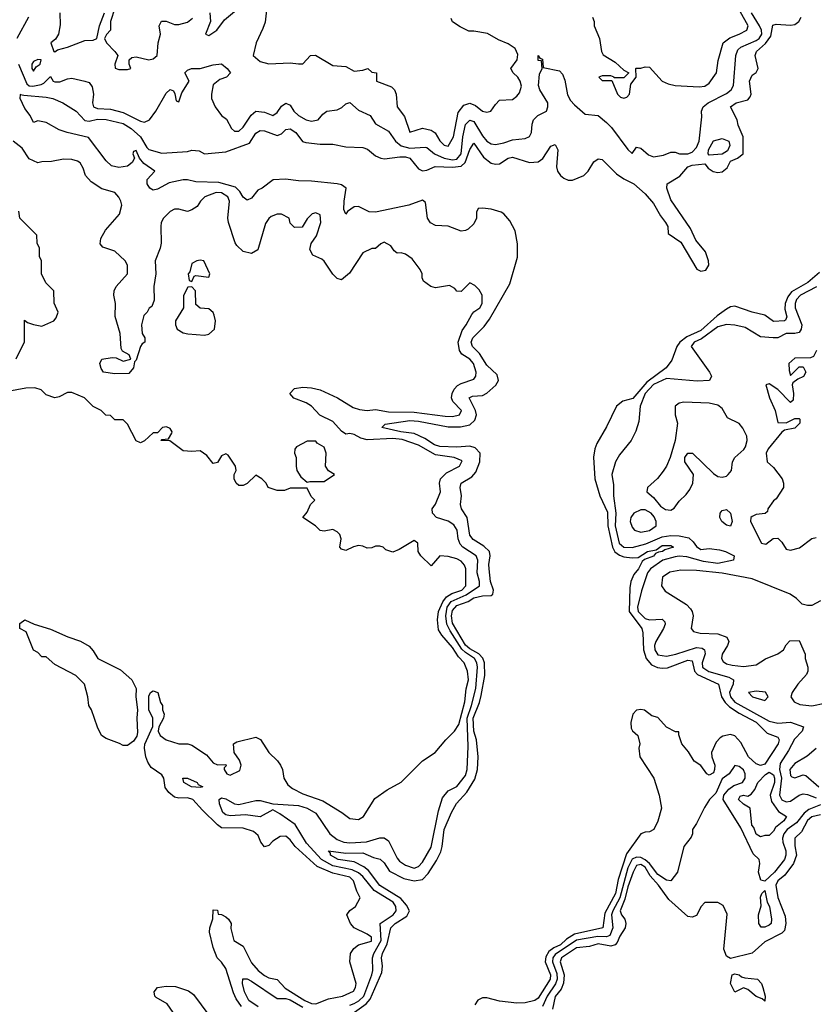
# Model space of a CAD drawing. Header units: inches. Extents: x 2710751 to 2829008, y 857003 to 965602.
# Tile 119 of 256: x 2744506 to 2748221, y 892052 to 896658. Entities that reach past the tile are written whole.
import ezdxf

# ---------------------------------------------------------------- set-up
doc = ezdxf.new("R2010")
doc.units = ezdxf.units.IN
doc.header["$MEASUREMENT"] = 0
doc.layers.add('C7849', color=7, linetype='Continuous')

msp = doc.modelspace()

# ---------------------------------------------------------------- linework, layer by layer
at = {"layer": 'C7849', "color": 2}
for points, elevation in [([(2745667.3, 896772.7), (2745652.8, 896647.2), (2745643.1, 896616.9), (2745611, 896550), (2745598, 896490), (2745630, 896462.8), (2745670, 896451.3), (2745770, 896456), (2745810, 896451), (2745830, 896452), (2745866, 896490), (2745888.4, 896491.6), (2745970, 896444), (2746030, 896438.8), (2746070, 896418), (2746110, 896422), (2746134, 896430), (2746152.7, 896412.7), (2746174, 896410), (2746174, 896370), (2746244.5, 896344.5), (2746258.8, 896330), (2746266.8, 896310), (2746271, 896250), (2746305.4, 896205.4), (2746330, 896132), (2746390, 896150.8), (2746430, 896142), (2746448.5, 896128.5), (2746470, 896091), (2746490, 896070.8), (2746510, 896066.8), (2746533.6, 896110), (2746556.3, 896223.7), (2746582, 896258), (2746610, 896267.3), (2746636.7, 896256.7), (2746670, 896230.8), (2746690, 896226), (2746709.1, 896230.9), (2746730, 896262), (2746750, 896282), (2746810, 896284.7), (2746830, 896301), (2746843.2, 896316.8), (2746852, 896348), (2746846.6, 896370), (2746835.1, 896390), (2746813.2, 896410), (2746802, 896430), (2746831.8, 896470), (2746835.6, 896495.6), (2746823.3, 896523.3), (2746790, 896545.1), (2746744.2, 896564.2), (2746693.8, 896593.8), (2746630, 896605.2), (2746605.2, 896605.2), (2746564.7, 896624.7), (2746530, 896648), (2746524, 896664)], 10), ([(2747184.7, 896670), (2747191.3, 896650), (2747191.3, 896630), (2747217.3, 896570), (2747226, 896510), (2747234.4, 896494.4), (2747290, 896458.8), (2747330, 896422), (2747354, 896410), (2747330, 896386), (2747286, 896386), (2747286, 896390), (2747270, 896395.3), (2747230, 896395.3), (2747214, 896390), (2747230, 896374), (2747274, 896374), (2747301, 896310), (2747315.3, 896295.3), (2747330, 896291), (2747344.7, 896295.3), (2747357.2, 896310), (2747363.1, 896356.9), (2747388, 896390), (2747386, 896430), (2747389.1, 896430.9), (2747410, 896430.8), (2747430, 896437.3), (2747450, 896436), (2747510, 896371.3), (2747538, 896358), (2747570, 896351), (2747683.5, 896343.5), (2747710, 896347.3), (2747730, 896361), (2747764, 896410), (2747772.1, 896467.9), (2747795.1, 896550), (2747826, 896574), (2747870, 896590.4), (2747905.2, 896610), (2747911.5, 896630), (2747845.2, 896750)], 10), ([(2744950, 896712), (2744930.8, 896650), (2744931, 896610), (2744911.1, 896588.9), (2744902, 896570), (2744911.3, 896550), (2744951.3, 896510), (2744964.7, 896490), (2744951.3, 896450), (2744952, 896432), (2744970, 896424.7), (2745010, 896424.7), (2745026, 896430), (2745018, 896450), (2745018, 896470), (2745030, 896482), (2745050, 896484.7), (2745110, 896470.8), (2745130, 896474.8), (2745149, 896490), (2745154, 896550), (2745164, 896590), (2745158, 896630), (2745168.4, 896651.6), (2745190, 896652), (2745230, 896636), (2745250, 896636), (2745290, 896646.8), (2745314, 896666)], 10), ([(2744547, 896670), (2744493.1, 896570)], 6), ([(2744500.7, 896450), (2744538.8, 896358.8), (2744549.4, 896349.4), (2744567.6, 896347.6), (2744605.6, 896354.4), (2744619.2, 896360.8), (2744650, 896392), (2744662, 896370), (2744670, 896367.3), (2744692.9, 896367.1), (2744730, 896382), (2744750, 896384.7), (2744810, 896370.8), (2744830, 896364), (2744844.1, 896344.1), (2744850.4, 896310.4), (2744846, 896270), (2744851, 896250), (2744870, 896243.1), (2744930, 896240.3), (2744990, 896224.2), (2745070, 896183), (2745090, 896179.3), (2745112, 896190), (2745141.6, 896230), (2745190, 896314.8), (2745210, 896331.3), (2745224.7, 896324.7), (2745231.6, 896311.6), (2745238, 896278), (2745250, 896274), (2745264, 896316), (2745298, 896370), (2745278, 896410), (2745290, 896422), (2745309.3, 896430.7), (2745350, 896430.5), (2745410, 896447.3), (2745450, 896451.3), (2745476, 896430), (2745491, 896410), (2745472, 896390), (2745440.9, 896379.1), (2745410, 896354), (2745402, 896310), (2745403, 896290), (2745419.1, 896250), (2745450, 896210.8), (2745472.4, 896192.4), (2745496, 896150), (2745510, 896136), (2745530, 896136), (2745550, 896154.8), (2745587.8, 896212.2), (2745609.6, 896230.4), (2745650, 896226), (2745690, 896210.6), (2745710, 896224), (2745730, 896253.4), (2745750, 896267.3), (2745770, 896258.8), (2745788, 896230), (2745810, 896210.6), (2745844.7, 896190), (2745870, 896183), (2745902, 896190), (2745923.6, 896216.4), (2745942, 896230), (2745990, 896237.1), (2746012.8, 896247.2), (2746030, 896264), (2746050, 896270.6), (2746090, 896234.9), (2746144, 896210), (2746170, 896170.8), (2746230, 896136.3), (2746263.1, 896090), (2746290, 896067.6), (2746330, 896058), (2746402.4, 896062.4), (2746410, 896060.5), (2746445.5, 896030), (2746490, 896011.1), (2746530, 896002.2), (2746550, 896005), (2746570, 896030.8), (2746578.3, 896110), (2746590, 896167.3), (2746610, 896188.5), (2746630, 896181.3), (2746670, 896114.9), (2746690, 896090.6), (2746710, 896077.3), (2746730, 896074), (2746770, 896081.6), (2746810, 896095.5), (2746870, 896102.8), (2746890, 896112), (2746899, 896130), (2746902, 896170), (2746908.7, 896190), (2746928.7, 896210), (2746969, 896230), (2746976, 896250), (2746975.1, 896270), (2746937.6, 896330), (2746931.5, 896350), (2746937, 896403), (2746949, 896430), (2746946, 896466), (2746930, 896468), (2746930, 896491.3), (2746938, 896478), (2746950, 896474), (2746954, 896434), (2747030, 896418.8), (2747043.8, 896403.8), (2747055.3, 896375.3), (2747067, 896307), (2747080.6, 896280.6), (2747099.9, 896259.9), (2747150, 896216), (2747210, 896210.8), (2747250, 896177.3), (2747273.7, 896153.7), (2747350, 896051.3), (2747370, 896032), (2747390, 896062), (2747410, 896058), (2747446, 896026), (2747470, 896017.3), (2747516, 896024), (2747550, 896038), (2747570, 896038), (2747590.7, 896030.7), (2747630, 896030.4), (2747650, 896038.4), (2747670, 896060.5), (2747683.5, 896090), (2747695.9, 896204.1), (2747694.5, 896230), (2747700.9, 896250), (2747725.2, 896270), (2747810, 896313.7), (2747831.8, 896330), (2747843.6, 896350), (2747855.1, 896490), (2747863.3, 896516.7), (2747877.2, 896530), (2747950, 896560.8), (2747963, 896570), (2747975.6, 896590), (2747974.2, 896610), (2747965.3, 896630), (2747927.7, 896690)], 6), ([(2744509, 896309), (2744524.5, 896304.5), (2744630, 896296.4), (2744661, 896290), (2744706.8, 896270), (2744770, 896230.5), (2744810, 896186), (2744830, 896183.1), (2744870, 896192.4), (2744910, 896191.5), (2744990, 896172.7), (2745026.4, 896150), (2745070.7, 896110), (2745099.8, 896059.8), (2745110, 896050.8), (2745170, 896033.4), (2745290, 896042), (2745310, 896047.3), (2745344.5, 896044.5), (2745370.6, 896030.6), (2745470, 896039.3), (2745580.1, 896079.9), (2745610, 896127.3), (2745630, 896139.3), (2745650, 896137.6), (2745710, 896117.1), (2745730, 896124.9), (2745750, 896144.9), (2745770, 896148), (2745797.1, 896130), (2745828.8, 896088.8), (2745843.4, 896083.4), (2745910, 896075.5), (2745970, 896075.5), (2746030, 896063), (2746110, 896060.5), (2746131.9, 896051.9), (2746170, 896020.7), (2746194, 896010), (2746212, 896008), (2746282.8, 896017.2), (2746310, 896016.5), (2746330.5, 896010), (2746370, 895960.7), (2746390, 895950.8), (2746410, 895954.8), (2746447.9, 895972.1), (2746530, 895967.6), (2746570, 895972.6), (2746589.1, 895990.9), (2746610, 896051), (2746630, 896081), (2746675.2, 896015.2), (2746710, 895987.7), (2746730, 895982), (2746750, 895984), (2746790, 896010.4), (2746810, 896015.5), (2746890, 895990.5), (2746930, 895993.4), (2746951.6, 896008.4), (2746990, 896066), (2747010, 896074.8), (2747022, 896050), (2747016.3, 895970), (2747020.7, 895950), (2747034, 895930), (2747050, 895916.3), (2747070, 895908.2), (2747090, 895908.2), (2747144, 895930), (2747164.5, 895950), (2747190, 895993.4), (2747210, 896008), (2747230, 896004.9), (2747296.7, 895936.7), (2747330, 895914), (2747378, 895890), (2747430, 895844), (2747470, 895799.1), (2747501.4, 895741.4), (2747524.9, 895710), (2747536.3, 895690), (2747538, 895658), (2747597.1, 895617.1), (2747671.6, 895491.6), (2747690, 895482.3), (2747713.6, 895486.4), (2747728.4, 895510), (2747727.3, 895530), (2747713, 895573), (2747666.7, 895626.7), (2747641.7, 895681.7), (2747550, 895816), (2747532, 895870), (2747532.7, 895890), (2747593, 895927), (2747629.8, 895970.2), (2747650, 895977), (2747710, 895984.7), (2747724.4, 895964.4), (2747748.5, 895948.5), (2747770, 895943.1), (2747790, 895946.7), (2747814, 895966), (2747830, 895996), (2747862, 896010), (2747888.7, 896030), (2747888.7, 896110), (2747865.6, 896165.6), (2747860.7, 896190), (2747829.2, 896250), (2747855.3, 896270), (2747910, 896284), (2747922, 896298), (2747926.6, 896310), (2747917.6, 896370), (2747930, 896398.8), (2747949.3, 896410.7), (2747959, 896430), (2747945.1, 896490), (2747951.6, 896510), (2747993.2, 896546.8), (2748018.6, 896581.4), (2748026.8, 896633.2), (2748042.5, 896637.5), (2748110, 896632.2), (2748130, 896636.4), (2748149.7, 896650.3), (2748160.5, 896670)], 2), ([(2744694, 896690), (2744694.4, 896634.4), (2744686.8, 896590), (2744673.2, 896566.8), (2744651.3, 896550), (2744664.7, 896510), (2744670, 896508.4), (2744682.5, 896517.5), (2744728.7, 896530), (2744810, 896561), (2744850, 896562), (2744866, 896570), (2744879, 896630), (2744902, 896690)], 10), ([(2745394.8, 896690), (2745398, 896650), (2745374, 896590), (2745390, 896584.7), (2745428, 896610), (2745462.9, 896657.1), (2745510, 896697.3)], 10), ([(2744506, 896310), (2744509, 896309)], 2), ([(2746050, 891999.3), (2746126.3, 892053.7), (2746144.4, 892075.6), (2746199.1, 892200.9), (2746201.5, 892230), (2746197.3, 892270), (2746202, 892290), (2746224.5, 892335.5), (2746241.3, 892410), (2746261.6, 892430), (2746316.1, 892463.9), (2746327.8, 892490), (2746315.2, 892515.2), (2746287.4, 892547.4), (2746190, 892608.5), (2746137.4, 892677.4), (2746115.6, 892695.6), (2746070, 892718.7), (2745995.3, 892730), (2745959, 892750), (2745959, 892759), (2745949.3, 892770.7), (2746030, 892759.5), (2746110, 892761.1), (2746159.5, 892739.5), (2746191.7, 892731.7), (2746210, 892714), (2746235.5, 892675.5), (2746301.3, 892641.3), (2746350, 892630.2), (2746390, 892635.3), (2746416.1, 892663.9), (2746454.9, 892725.1), (2746474.2, 892765.8), (2746481.5, 892790), (2746489.8, 892870), (2746524.7, 892950), (2746548.8, 892991.2), (2746596.3, 893043.7), (2746634, 893106), (2746646.2, 893150), (2746649.8, 893210), (2746641.5, 893290), (2746629, 893330), (2746625.8, 893390), (2746656.3, 893463.7), (2746664.1, 893495.9), (2746680.4, 893590), (2746679.8, 893650), (2746670.6, 893670.6), (2746651.9, 893691.9), (2746610, 893715), (2746590, 893732.6), (2746530, 893834.5), (2746525.4, 893870), (2746530, 893894.9), (2746550, 893918), (2746603.2, 893936.8), (2746630, 893953.2), (2746670, 893962.3), (2746710, 893964.4), (2746718, 893970), (2746720.5, 893990), (2746707.4, 894030), (2746700.5, 894090), (2746698.9, 894110), (2746705.1, 894150), (2746702.4, 894170), (2746676, 894196), (2746626.3, 894226.3), (2746610, 894246), (2746597.6, 894330), (2746572.3, 894370), (2746566.6, 894390), (2746572, 894430), (2746565.1, 894470), (2746569.6, 894490), (2746620.3, 894519.7), (2746638.7, 894541.3), (2746657.4, 894590), (2746658.3, 894630), (2746635.4, 894655.4), (2746610, 894663.5), (2746550, 894658), (2746470, 894660.9), (2746445.1, 894670), (2746399.5, 894699.5), (2746350, 894721.7), (2746288, 894730), (2746199, 894750), (2746214, 894766), (2746330, 894782.7), (2746370, 894779.6), (2746510, 894753.6), (2746566.6, 894753.4), (2746610, 894763.1), (2746634.7, 894785.3), (2746641, 894810), (2746637.7, 894830), (2746607, 894890), (2746623, 894897), (2746670, 894899.5), (2746690, 894910.3), (2746731.9, 894948.1), (2746744.2, 894970), (2746737.6, 894997.6), (2746690, 895041.6), (2746656.3, 895096.3), (2746622.9, 895130), (2746616.3, 895150), (2746624.7, 895170), (2746677.2, 895222.8), (2746703.3, 895256.7), (2746797, 895423), (2746833.1, 895546.9), (2746833.3, 895610), (2746822, 895670), (2746797.6, 895717.6), (2746770, 895749.6), (2746757.6, 895757.6), (2746710, 895771.6), (2746670, 895777), (2746650, 895775.1), (2746642.4, 895757.6), (2746641.3, 895730), (2746630, 895703.7), (2746602, 895678), (2746590, 895671.6), (2746570, 895669.6), (2746510, 895691.6), (2746450, 895696.2), (2746427.3, 895707.3), (2746413.3, 895730), (2746402.7, 895802.7), (2746390, 895814), (2746324.7, 895790), (2746170, 895758), (2746139.7, 895759.7), (2746090, 895784.5), (2746070, 895782), (2746038.8, 895761.2), (2746030, 895748.7), (2746021.2, 895770), (2746022.4, 895810), (2746032.3, 895870), (2746010, 895885.1), (2745990, 895889.6), (2745870, 895903.6), (2745810, 895904.5), (2745748.5, 895911.5), (2745690.4, 895909.6), (2745638.8, 895870), (2745619.5, 895860.5), (2745590, 895824), (2745570, 895813.2), (2745550, 895828.7), (2745534.5, 895854.5), (2745514.1, 895874.2), (2745436.6, 895896.6), (2745330, 895899), (2745290, 895909), (2745270, 895909.2), (2745205.3, 895894.7), (2745150, 895866), (2745130, 895860.9), (2745114, 895870), (2745101.2, 895890), (2745101.2, 895910), (2745138, 895950), (2745085.6, 895985.6), (2745066, 896010), (2745050, 896046), (2745038, 896042), (2745034, 896030), (2745042, 896010), (2745032, 895990), (2745010, 895973.2), (2744970, 895967), (2744935.3, 895975.3), (2744910, 895998), (2744827, 896107), (2744728, 896130), (2744690, 896143.7), (2744630, 896177), (2744590, 896185.2), (2744570, 896178), (2744554, 896210), (2744530, 896242.7), (2744507.3, 896290), (2744509, 896309)], 2), ([(2746050, 892047.3), (2746070, 892055.9), (2746091.9, 892068.1), (2746114.2, 892090), (2746152, 892190), (2746157.3, 892210), (2746155.3, 892270), (2746162, 892290), (2746196.3, 892350), (2746191.6, 892430), (2746251.3, 892470), (2746265.7, 892490), (2746265.1, 892510), (2746252, 892530), (2746164, 892584), (2746110.8, 892650), (2746090, 892667), (2746060.6, 892680.6), (2745970, 892699.5), (2745917.3, 892730), (2745846.6, 892806.6), (2745793.6, 892893.6), (2745722.6, 892942.6), (2745690, 892961.2), (2745630, 892929.6), (2745562.3, 892937.7), (2745490, 892933.6), (2745470, 892938.7), (2745456.2, 892950), (2745439.5, 892990), (2745439, 893010), (2745450, 893017.3), (2745470, 893013.4), (2745510, 892990.4), (2745530, 892986), (2745610, 893004.9), (2745630, 893004.9), (2745690, 892990.5), (2745810, 892982), (2745850, 892970.3), (2745890, 892945.5), (2745955.8, 892850), (2745990, 892823.6), (2746021, 892810), (2746050, 892807.1), (2746127.8, 892812.2), (2746190, 892830.6), (2746210, 892830.7), (2746230, 892816), (2746270, 892736), (2746281.7, 892721.7), (2746310, 892703), (2746350, 892688.5), (2746370, 892696.3), (2746390, 892717.3), (2746430, 892786.8), (2746463.3, 892956.7), (2746482.5, 893017.5), (2746509, 893050), (2746550, 893070.7), (2746590, 893122.8), (2746597.4, 893150), (2746602, 893258), (2746597.4, 893390), (2746619.1, 893450), (2746638.4, 893530), (2746646, 893630), (2746642.8, 893650), (2746631.9, 893670), (2746590, 893697.8), (2746573.9, 893713.9), (2746519.1, 893799.1), (2746502.3, 893830), (2746498, 893870), (2746505, 893910), (2746522.9, 893937.1), (2746592.9, 893967.1), (2746655.6, 894010), (2746656.3, 894030), (2746645.1, 894070), (2746648, 894130), (2746640.7, 894150), (2746578.4, 894190), (2746564.7, 894204.7), (2746555.4, 894230), (2746550.9, 894270.9), (2746535.6, 894295.6), (2746510, 894311.8), (2746455.3, 894330), (2746435.3, 894350), (2746434, 894370), (2746450, 894391.3), (2746472.7, 894450), (2746469.3, 894490), (2746473.2, 894510), (2746501.2, 894538.8), (2746562, 894570), (2746574, 894594), (2746538, 894610), (2746450, 894622.6), (2746370, 894668.2), (2746294.5, 894694.5), (2746250, 894699.4), (2746130, 894692), (2746100.3, 894700.3), (2746070, 894718.4), (2746050, 894722), (2746030, 894719.3), (2746010, 894734), (2745970, 894778.5), (2745908.5, 894808.5), (2745869.6, 894849.6), (2745845.1, 894865.1), (2745787.7, 894887.7), (2745769.2, 894910), (2745790, 894932.7), (2745830, 894938.4), (2745870, 894935.8), (2745910, 894926), (2745991, 894890), (2746064.7, 894844.7), (2746094.4, 894834.4), (2746130, 894830.4), (2746170, 894834.4), (2746230, 894823.1), (2746350, 894821.8), (2746495.8, 894804.2), (2746530, 894802.4), (2746562, 894810), (2746572.3, 894830), (2746531.3, 894871.3), (2746524.5, 894890), (2746527.3, 894910), (2746537.6, 894930), (2746553.5, 894946.5), (2746570, 894956.4), (2746630, 894976), (2746639.3, 894990), (2746639.5, 895010), (2746627.3, 895050), (2746610, 895069.5), (2746573.5, 895093.5), (2746561.6, 895110), (2746555.6, 895150), (2746575.3, 895204.7), (2746594, 895230), (2746620.2, 895279.8), (2746628.9, 895291.1), (2746658, 895310), (2746668, 895330), (2746668, 895370), (2746654.6, 895394.6), (2746634.6, 895414.6), (2746610, 895428), (2746570, 895386), (2746550, 895388), (2746540.4, 895400.4), (2746515.3, 895415.3), (2746450, 895404), (2746428, 895410), (2746394.6, 895434.6), (2746388, 895450), (2746388, 895470), (2746378, 895490), (2746340.2, 895540.2), (2746310, 895562), (2746290, 895568), (2746270, 895566), (2746256.4, 895576.4), (2746240.4, 895600.4), (2746210, 895618), (2746194, 895610), (2746170, 895588), (2746152.7, 895587.3), (2746110, 895568), (2746047.5, 895472.5), (2746010, 895442), (2745990, 895448), (2745970, 895468), (2745930, 895528), (2745918, 895538), (2745876.4, 895556.4), (2745863.1, 895583.1), (2745869, 895611), (2745892.9, 895647.1), (2745914, 895710), (2745910, 895746), (2745890, 895755.3), (2745874, 895750), (2745850, 895726), (2745827.3, 895687.3), (2745790, 895686), (2745770, 895706), (2745766, 895730), (2745730, 895748), (2745710, 895748.7), (2745682, 895738), (2745670, 895728), (2745655.3, 895704.7), (2745618.5, 895581.5), (2745590, 895565.2), (2745550, 895573.2), (2745521.2, 895601.2), (2745514, 895614), (2745482.7, 895710), (2745479.3, 895730), (2745486, 895810), (2745479.6, 895830), (2745450, 895847.6), (2745424.7, 895850), (2745370.8, 895830), (2745350.8, 895810), (2745334.9, 895785.1), (2745310, 895769.2), (2745290, 895761.2), (2745250, 895772), (2745230, 895771.8), (2745210, 895761.2), (2745178.8, 895730), (2745168, 895710), (2745165.5, 895690), (2745167.3, 895612.7), (2745162.8, 895590), (2745139.1, 895530), (2745141.6, 895470), (2745133, 895410), (2745134.6, 895345.4), (2745123.6, 895316.4), (2745111.3, 895308.7), (2745102, 895290), (2745086, 895274), (2745076, 895230), (2745078, 895190), (2745091, 895170), (2745091, 895150), (2745078, 895142), (2745070.7, 895129.3), (2745050, 895066), (2745042, 895058), (2745038, 895030), (2745016.3, 895003.7), (2744950, 895001.2), (2744898, 895010), (2744886.3, 895026.3), (2744881.2, 895050), (2744890, 895070.6), (2744938.5, 895078.5), (2744956.3, 895076.3), (2744990, 895061), (2745026, 895070), (2745018, 895090), (2744986.8, 895106.8), (2744980.5, 895120.5), (2744976.3, 895190), (2744952.6, 895270), (2744953.7, 895330), (2744946.6, 895370), (2744948, 895390), (2744957.6, 895410), (2745009.5, 895470), (2745009.4, 895510), (2744999, 895530), (2744950, 895575.3), (2744894.6, 895594.6), (2744882, 895610), (2744885.6, 895634.4), (2744906.3, 895673.7), (2744972.3, 895747.7), (2744982.7, 895790), (2744979.3, 895810), (2744970, 895828.7), (2744950, 895849.2), (2744890, 895866.6), (2744840.1, 895900.1), (2744814, 895930), (2744803.1, 895963.1), (2744788.7, 895988.7), (2744776.4, 895996.4), (2744750, 896004), (2744710, 896005.2), (2744654.6, 895994.6), (2744610, 895994), (2744590, 895989.2), (2744550, 896008), (2744517.5, 896057.5), (2744475.3, 896090)], 6), ([(2744490, 895072), (2744528.4, 895151.6), (2744528, 895252), (2744542, 895242), (2744570, 895232), (2744610, 895224.7), (2744666, 895250), (2744676.4, 895263.6), (2744686, 895290), (2744667.3, 895332.7), (2744666, 895390), (2744627.3, 895427.3), (2744608, 895470), (2744608, 895530), (2744598, 895550), (2744598, 895590), (2744587.3, 895612.7), (2744586, 895650), (2744506, 895730), (2744502, 895762)], 10), ([(2748244.9, 895475.1), (2748190.8, 895429.2), (2748115.4, 895384.6), (2748098, 895362), (2748085.5, 895330), (2748083.8, 895303.8), (2748092.3, 895267.7), (2748087.3, 895252.7), (2748082, 895250), (2748030, 895246.3), (2747990, 895275.4), (2747930, 895289.8), (2747850, 895318.8), (2747830, 895315.3), (2747810, 895304.8), (2747766.6, 895273.4), (2747690, 895204.1), (2747624.8, 895175.2), (2747592.9, 895150), (2747578.5, 895130), (2747555.3, 895064.7), (2747528.9, 895030), (2747437.9, 894962.1), (2747373.2, 894886.8), (2747326.7, 894873.3), (2747297, 894850), (2747250, 894753.2), (2747204.8, 894675.2), (2747194.4, 894650), (2747188.8, 894611.2), (2747194.9, 894510), (2747218.3, 894430), (2747254.4, 894354.4), (2747256, 894290), (2747277.5, 894190), (2747289.3, 894169.3), (2747310, 894153.6), (2747330, 894144.9), (2747370, 894141.1), (2747397.6, 894142.4), (2747441.2, 894170), (2747481.2, 894178.8), (2747510, 894198.7), (2747550, 894199.1), (2747562.8, 894190), (2747522.3, 894177.7), (2747510.8, 894170), (2747492.7, 894167.3), (2747479.3, 894160.7), (2747470, 894148.6), (2747426.8, 894133.2), (2747416.4, 894123.6), (2747399.5, 894090), (2747377.7, 894062.3), (2747363.7, 894030), (2747358.9, 894001.1), (2747355.8, 893890), (2747414.3, 893810), (2747419.6, 893790), (2747422.7, 893710), (2747435.2, 893670), (2747459.9, 893639.9), (2747488, 893628), (2747510, 893624.9), (2747534.1, 893625.9), (2747630, 893662), (2747650, 893658.8), (2747661.1, 893610), (2747675.2, 893595.2), (2747774, 893550), (2747787.2, 893490), (2747803.9, 893463.9), (2747824.3, 893444.3), (2747870, 893413.4), (2747950, 893372.6), (2748000.6, 893320.6), (2748050, 893301), (2748057.3, 893290), (2748052.7, 893270), (2747990, 893176), (2747970, 893169.5), (2747950, 893176.9), (2747913.3, 893210), (2747877.4, 893277.4), (2747850, 893307.6), (2747830, 893313.6), (2747794, 893306), (2747780.8, 893299.2), (2747761.7, 893278.3), (2747740.7, 893230), (2747742.8, 893210), (2747756.4, 893170), (2747754.4, 893150), (2747750, 893135.3), (2747730, 893123.7), (2747719, 893130), (2747690, 893169), (2747659, 893190), (2747632.9, 893232.9), (2747601.2, 893270), (2747587.3, 893312.7), (2747587.3, 893327.3), (2747572.7, 893327.3), (2747530, 893349), (2747490, 893394), (2747462, 893402), (2747427.3, 893427.3), (2747410, 893431.6), (2747390, 893427.3), (2747372.7, 893410), (2747363.1, 893370), (2747364.4, 893344.4), (2747370.6, 893330.6), (2747396, 893310), (2747406, 893270), (2747401, 893250), (2747406, 893210), (2747471, 893110), (2747496, 893030), (2747506.8, 892970), (2747490, 892908), (2747471, 892870), (2747450, 892859), (2747430, 892857.2), (2747410, 892849.2), (2747343.4, 892756.6), (2747303.5, 892636.5), (2747292.2, 892570), (2747242.3, 892477.7), (2747232.9, 892410), (2747099.5, 892380.5), (2747063.1, 892356.9), (2747034, 892330), (2747003.5, 892316.5), (2746980.7, 892299.2), (2746965.5, 892274.5), (2746963.2, 892250), (2746987.7, 892190), (2746986.5, 892170), (2746930, 892081.3), (2746914.9, 892070), (2746870, 892059.3), (2746830, 892057.6), (2746750, 892067), (2746690, 892082.8), (2746670, 892082.7), (2746648.2, 892071.8), (2746633.8, 892050)], 2), ([(2748231.3, 895408.7), (2748156.4, 895370), (2748138.7, 895350), (2748131.8, 895330), (2748131.7, 895310), (2748162.7, 895230), (2748160.3, 895210), (2748150, 895195.6), (2748130, 895189.7), (2748090, 895189.6), (2748050, 895169.4), (2748029.3, 895169.3), (2747970, 895175.3), (2747898, 895218), (2747850, 895229.6), (2747810, 895231.8), (2747770, 895221.6), (2747694.4, 895165.6), (2747659.1, 895150), (2747645.5, 895130), (2747731, 895010), (2747741, 894990), (2747732, 894970), (2747672.8, 894967.2), (2747530, 894979.7), (2747470, 894951.6), (2747430.3, 894910), (2747407.7, 894850), (2747401, 894779), (2747386.4, 894733.6), (2747364.7, 894690), (2747310, 894622), (2747291, 894590), (2747274.8, 894530), (2747282.5, 894482.5), (2747281.6, 894430), (2747293.4, 894350), (2747290.3, 894290), (2747309.4, 894209.4), (2747330, 894190.4), (2747370, 894189.1), (2747433.5, 894206.5), (2747510, 894239.3), (2747550, 894245.6), (2747590, 894244.4), (2747634, 894234), (2747655.6, 894215.6), (2747670, 894193), (2747690, 894180.3), (2747730, 894184.7), (2747777.8, 894177.8), (2747806.8, 894170), (2747846.8, 894150), (2747842.8, 894130), (2747770, 894113.8), (2747703.6, 894123.6), (2747625.4, 894145.4), (2747590, 894148.8), (2747570, 894146), (2747512.7, 894130), (2747454.6, 894090), (2747441.5, 894070), (2747413.1, 893986.9), (2747394.3, 893910), (2747398.3, 893890), (2747430, 893856.5), (2747450, 893850.4), (2747510, 893854), (2747522, 893842), (2747524, 893830), (2747516.3, 893810), (2747480.7, 893750), (2747474, 893730), (2747476.3, 893710), (2747490, 893687.7), (2747530, 893680.5), (2747574, 893690), (2747670, 893720.7), (2747697.5, 893717.5), (2747708.2, 893710), (2747711.7, 893691.7), (2747697.3, 893650), (2747699, 893630), (2747704, 893624), (2747728.2, 893608.3), (2747822.4, 893582.4), (2747843.8, 893570), (2747842.6, 893550), (2747824.9, 893510), (2747829.2, 893490), (2747850, 893465.4), (2748010, 893377.3), (2748050, 893367.6), (2748110, 893372), (2748170.3, 893350.3), (2748163.8, 893330), (2748128.3, 893291.7), (2748101.3, 893238.7), (2748060.9, 893179.1), (2748058.8, 893150), (2748067.4, 893110), (2748058, 893030), (2748070, 893008.8), (2748090, 892999.6), (2748110, 893002.3), (2748150, 893030.3), (2748170, 893036.5), (2748190, 893034), (2748230, 893017.7)], 6), ([(2748232, 895110), (2748216.9, 895083.1), (2748203.6, 895076.4), (2748130, 895075.3), (2748102, 895050), (2748103.6, 895016.4), (2748110, 894994), (2748150, 895034), (2748170, 895034), (2748182, 895010), (2748171.1, 894988.9), (2748143.6, 894976.4), (2748121, 894959), (2748118, 894950), (2748124.7, 894910), (2748122, 894878), (2748110, 894868), (2748050, 894928.7), (2748010, 894955.3), (2747994, 894950), (2748011.3, 894890), (2748038, 894830), (2748050, 894774), (2748090, 894772), (2748130, 894792), (2748150, 894792), (2748154, 894790), (2748154, 894770), (2748130, 894748), (2748082, 894738), (2748070, 894728.7), (2748006, 894650), (2747996, 894630), (2748001, 894590), (2748030, 894562.8), (2748070.3, 894510.3), (2748077.3, 894490), (2748078, 894470), (2748042.8, 894417.2), (2748030, 894408), (2748004.7, 894370), (2748002, 894358), (2747991.3, 894348.7), (2747950, 894344), (2747930, 894334), (2747924.7, 894330), (2747922.8, 894310), (2747974, 894210), (2747995.3, 894204.7), (2748028.4, 894231.6), (2748050, 894232), (2748070, 894214), (2748090, 894182), (2748110, 894176), (2748151.9, 894188.1), (2748210, 894231.3), (2748230, 894236)], 10), ([(2745542.2, 892042.2), (2745517.5, 892077.5), (2745504.9, 892104.9), (2745470, 892219), (2745450, 892249.2), (2745429.5, 892269.5), (2745410, 892318), (2745394, 892390), (2745395.3, 892410), (2745408.4, 892451.6), (2745410, 892494), (2745430, 892492), (2745434, 892474), (2745450, 892472), (2745470, 892462), (2745482, 892450), (2745494, 892430), (2745492.7, 892407.3), (2745506.8, 892350), (2745550, 892324.7), (2745590, 892246.8), (2745620.5, 892210), (2745650, 892186), (2745670, 892176.3), (2745710, 892167.3), (2745747.1, 892127.1), (2745838.4, 892070), (2745870, 892056.5), (2745890, 892054.6), (2745950, 892077.6), (2746015.3, 892090), (2746066.3, 892113.7), (2746076, 892130), (2746079.3, 892150), (2746049.2, 892250), (2746053.2, 892290), (2746067.5, 892312.5), (2746090, 892330.8), (2746150, 892348), (2746150, 892366), (2746130, 892380.9), (2746070, 892409.2), (2746052.7, 892430), (2746035.3, 892470), (2746048.9, 892491.1), (2746075.3, 892510), (2746098, 892550), (2746082, 892582), (2746066.6, 892630), (2746050, 892646.6), (2745970, 892665.1), (2745897.3, 892697.3), (2745793.2, 892790), (2745770, 892822), (2745750, 892839), (2745723.5, 892836.5), (2745690, 892815.3), (2745670, 892795.3), (2745650, 892789), (2745634, 892810), (2745621.2, 892841.2), (2745599.7, 892859.7), (2745550, 892876.2), (2745450, 892878), (2745431.2, 892891.2), (2745360.4, 892960.4), (2745315.1, 893010), (2745290, 893018.7), (2745250, 893016.2), (2745230, 893020.9), (2745203.3, 893043.3), (2745186.6, 893066.6), (2745179.5, 893110), (2745170, 893125.2), (2745120.1, 893160.1), (2745104.7, 893184.7), (2745095.6, 893210), (2745089.4, 893250), (2745091.3, 893268.7), (2745128.9, 893351.1), (2745128.7, 893390), (2745109, 893430), (2745110, 893494), (2745118, 893510), (2745130, 893518), (2745151.3, 893510), (2745163.6, 893463.6), (2745174, 893450), (2745174, 893430), (2745182, 893410), (2745178, 893390), (2745156, 893350), (2745154, 893330), (2745162.8, 893310), (2745190.8, 893290), (2745249.3, 893270.7), (2745291.3, 893271.3), (2745310, 893264.7), (2745379.8, 893219.8), (2745410, 893182), (2745430, 893172), (2745470, 893174), (2745471.6, 893168.4), (2745462, 893158), (2745462, 893150), (2745474, 893130), (2745490, 893124.7), (2745534.6, 893145.4), (2745542, 893170), (2745533.6, 893193.6), (2745508, 893230), (2745506, 893270), (2745520.4, 893279.6), (2745610, 893302), (2745631.1, 893291.1), (2745670.7, 893230.7), (2745710.5, 893190.5), (2745724.7, 893170), (2745734.8, 893150), (2745741, 893110), (2745759.1, 893079.1), (2745782, 893062), (2745830, 893037), (2745923.8, 893003.8), (2746011.3, 892950), (2746050, 892921), (2746090, 892916), (2746114, 892930), (2746165.6, 893014.4), (2746224.1, 893055.9), (2746289.3, 893090.7), (2746390, 893191.3), (2746448.7, 893230), (2746499, 893290), (2746539.3, 893330), (2746558.7, 893361.3), (2746587.7, 893467.7), (2746592.8, 893527.2), (2746603.6, 893570), (2746599.6, 893610), (2746583.7, 893650), (2746557.3, 893677.3), (2746530, 893722), (2746478.9, 893778.9), (2746463.7, 893803.7), (2746459.5, 893850), (2746464.5, 893890), (2746484.8, 893935.2), (2746501.9, 893958.1), (2746526.6, 893973.4), (2746573, 893990), (2746592.6, 894010), (2746591.1, 894090), (2746586.2, 894106.2), (2746570, 894124.5), (2746550, 894135.6), (2746510, 894147.3), (2746470.7, 894149.3), (2746430, 894104), (2746381.2, 894150), (2746368.7, 894170), (2746368, 894210), (2746350, 894222), (2746279.8, 894180.2), (2746250, 894168), (2746218, 894178), (2746206, 894190), (2746190, 894195.3), (2746170, 894195.3), (2746152, 894188), (2746130, 894186), (2746110, 894195.3), (2746090, 894198), (2746067.1, 894192.9), (2746030, 894175.3), (2746010, 894182), (2746002, 894190), (2746009, 894230), (2746002, 894250), (2745990, 894262), (2745970, 894272.7), (2745930, 894265.2), (2745910, 894268.7), (2745888.7, 894290), (2745829.1, 894329.1), (2745850, 894354), (2745866, 894390), (2745886, 894410), (2745868.4, 894428.4), (2745850, 894466), (2745770, 894466), (2745743.6, 894456.4), (2745710, 894455.3), (2745668, 894470), (2745658, 894490), (2745638, 894510), (2745610, 894528), (2745570, 894489), (2745550, 894479.3), (2745530, 894479.3), (2745517.2, 894490), (2745509.2, 894510), (2745509, 894531), (2745518, 894550), (2745515.3, 894570), (2745480.4, 894620.4), (2745470, 894628), (2745450, 894618), (2745430, 894586), (2745410, 894582), (2745380.2, 894620.2), (2745350, 894642), (2745310, 894638), (2745270, 894641.2), (2745207.3, 894687.3), (2745166, 894690), (2745170, 894694), (2745202, 894698), (2745216.4, 894723.6), (2745218, 894730), (2745210, 894746), (2745192.9, 894752.9), (2745174, 894750), (2745150, 894726), (2745130, 894726), (2745090, 894688), (2745070, 894678), (2745050, 894688), (2745010, 894766), (2744990, 894786), (2744950, 894786), (2744930, 894806), (2744908.4, 894808.4), (2744886, 894830), (2744850, 894848), (2744808, 894890), (2744750, 894914), (2744730, 894914), (2744690, 894894), (2744670, 894889), (2744630, 894904), (2744606, 894926), (2744576.2, 894936.2), (2744534.2, 894934.2), (2744450, 894919.3)], 10), ([(2748250, 893939), (2748210, 893918), (2748190, 893918), (2748164.7, 893924.7), (2748138, 893950), (2748108, 893970), (2747930, 894042.7), (2747790, 894069.3), (2747670, 894080.7), (2747596.8, 894083.2), (2747546.2, 894073.8), (2747511, 894050), (2747507.3, 894010), (2747524, 893984), (2747623, 893923), (2747642.5, 893902.5), (2747650.8, 893890), (2747654.8, 893870), (2747646, 893810), (2747656, 893796), (2747687.9, 893787.9), (2747770, 893785.5), (2747812, 893770), (2747821, 893750), (2747814.8, 893730), (2747790.7, 893690), (2747787.3, 893670), (2747795.5, 893655.5), (2747810, 893645.5), (2747838, 893638), (2747890, 893633), (2747950, 893640.7), (2747992.5, 893667.5), (2748050, 893691.3), (2748078, 893710), (2748090, 893734), (2748107.3, 893752.7), (2748150, 893754), (2748178, 893690), (2748178, 893670), (2748191.3, 893630), (2748191.3, 893610), (2748185.4, 893594.6), (2748144.7, 893550), (2748118, 893510), (2748112, 893490), (2748127.1, 893467.1), (2748154.4, 893454.4), (2748210, 893448), (2748270, 893461)], 10), ([(2748230, 893249), (2748187.3, 893212.7), (2748130, 893178), (2748106.7, 893150), (2748110, 893122), (2748116.9, 893116.9), (2748130, 893111.3), (2748170, 893126), (2748182, 893122), (2748242.8, 893070)], 10), ([(2748250, 892985.4), (2748196.1, 892963.9), (2748173.8, 892946.2), (2748138.5, 892901.5), (2748094.3, 892870), (2748079.2, 892850), (2748073.2, 892830), (2748074.7, 892810), (2748087.7, 892770), (2748088.9, 892750), (2748081.7, 892730), (2748034.6, 892670), (2747990, 892628.7), (2747972, 892632), (2747959.7, 892670), (2747967.3, 892710), (2747962.7, 892730), (2747936.1, 892756.1), (2747877.7, 892877.7), (2747795.6, 893010), (2747798.4, 893030), (2747821.3, 893058.7), (2747844.4, 893075.6), (2747886, 893090), (2747898.7, 893110), (2747898.4, 893130), (2747890, 893149), (2747870, 893165.2), (2747850, 893168.7), (2747822.8, 893130), (2747790, 893107), (2747760.5, 893039.5), (2747731, 893010), (2747707.1, 892972.9), (2747670, 892898), (2747651.3, 892870), (2747651.3, 892850), (2747645.4, 892834.6), (2747611, 892790), (2747581, 892670), (2747551, 892630), (2747530, 892632.7), (2747490, 892659.7), (2747451.3, 892711.3), (2747430, 892728.2), (2747410, 892738.2), (2747390, 892740.7), (2747370, 892730.9), (2747350.1, 892690), (2747311.3, 892550), (2747278.7, 892490), (2747273.5, 892470), (2747278.6, 892410), (2747265.7, 892374.3), (2747250, 892367.8), (2747209.8, 892369.8), (2747110, 892352), (2747010, 892285.3), (2746999, 892270), (2746997.1, 892250), (2747016.7, 892196.7), (2747019.1, 892170), (2747011.7, 892148.3), (2746972.6, 892090), (2746950, 892042)], 6), ([(2748250, 892939.1), (2748210, 892929.7), (2748190, 892911.3), (2748161.4, 892858.6), (2748130.6, 892829.4), (2748130, 892794), (2748138, 892750), (2748124.6, 892710), (2748083.2, 892656.8), (2748050.4, 892630), (2748041.5, 892610), (2748050, 892551), (2748085.1, 892465.1), (2748088.8, 892430), (2748082, 892398), (2748070, 892384.5), (2747990, 892343.6), (2747930, 892291.8), (2747830, 892266.6), (2747810, 892277.2), (2747798.4, 892310), (2747814, 892474), (2747794.6, 892514.6), (2747770, 892528), (2747710, 892528), (2747692, 892510), (2747670, 892468), (2747650, 892459), (2747630, 892462.7), (2747541.7, 892541.7), (2747493.1, 892610), (2747453.8, 892653.8), (2747430, 892692.8), (2747410, 892705.6), (2747390, 892701.7), (2747373.6, 892670), (2747350, 892602), (2747336.1, 892543.9), (2747314, 892490), (2747320.5, 892470), (2747334.9, 892450), (2747340.3, 892430), (2747336.5, 892410), (2747311.7, 892370), (2747299.6, 892340.4), (2747290, 892329.7), (2747270, 892324.5), (2747210, 892334.2), (2747170, 892322.4), (2747110, 892316.4), (2747039.5, 892270), (2747033.4, 892250), (2747051.6, 892190), (2747049.3, 892150.7), (2747037, 892123), (2747010, 892089.2), (2746997.6, 892030)], 10), ([(2745620.2, 892040.2), (2745576.4, 892070), (2745557.3, 892110), (2745548.3, 892150), (2745549.6, 892170.4), (2745570, 892170.4), (2745590, 892159.5), (2745710, 892078.7), (2745750, 892078.4), (2745770, 892073.5), (2745830, 892038.5)], 6), ([(2745302, 891902), (2745194.8, 892054.8), (2745143.1, 892083.1), (2745137, 892090), (2745134.5, 892110), (2745150, 892130.7), (2745190, 892137.1), (2745234.6, 892134.6), (2745295.2, 892115.2), (2745318.4, 892098.4), (2745390, 892000.7)], 10)]:
    msp.add_lwpolyline(points, dxfattribs=dict(at, elevation=elevation))
for points, elevation in [([(2744590, 896472.7), (2744570, 896462), (2744562.8, 896450), (2744562.8, 896430), (2744570, 896418), (2744582.7, 896437.3), (2744602, 896450), (2744606, 896470)], 10), ([(2747730, 896024), (2747725.2, 896030), (2747727.3, 896050), (2747750, 896090.8), (2747790, 896102.8), (2747822, 896090), (2747826, 896070), (2747815.5, 896044.5), (2747790, 896029.3)], 2), ([(2745350, 895533.2), (2745334, 895530), (2745310, 895518), (2745302, 895478), (2745294, 895470), (2745298, 895438), (2745310, 895434), (2745322, 895458), (2745330, 895462), (2745390, 895454), (2745395.3, 895470), (2745366, 895530)], 10), ([(2745310, 895408), (2745292.7, 895407.3), (2745271.6, 895368.4), (2745272, 895310), (2745234.8, 895250), (2745234.8, 895230), (2745242.8, 895210), (2745270, 895194), (2745292.1, 895187.9), (2745370, 895182), (2745390, 895187.3), (2745417.2, 895210), (2745421.2, 895250), (2745415.5, 895275.5), (2745410, 895288), (2745390, 895306), (2745350, 895308), (2745330, 895326), (2745328, 895390)], 10), ([(2747610.9, 894869.1), (2747590, 894864), (2747571.3, 894850), (2747571, 894810), (2747581, 894770), (2747570.7, 894690), (2747547.3, 894610), (2747530.8, 894570), (2747514.6, 894545.4), (2747488.1, 894511.9), (2747441, 894470), (2747438, 894450), (2747470, 894422.8), (2747502.4, 894382.4), (2747526.2, 894366.2), (2747550, 894364), (2747566.6, 894373.4), (2747590, 894406), (2747622.7, 894437.3), (2747639.7, 894460.3), (2747652.7, 894490), (2747657.2, 894530), (2747615.3, 894590), (2747615.3, 894610), (2747629.5, 894630.5), (2747651, 894630), (2747750, 894534.8), (2747770, 894521), (2747790, 894518.8), (2747810, 894522.8), (2747819, 894530), (2747834, 894550), (2747839, 894590), (2747849.2, 894610), (2747892.3, 894647.7), (2747899.5, 894660.5), (2747906.6, 894690), (2747906, 894710), (2747887.7, 894747.7), (2747869.6, 894769.6), (2747815.6, 894795.6), (2747790, 894839), (2747770, 894855.1), (2747730, 894863.7)], 10), ([(2745890, 894686), (2745850, 894686), (2745799.6, 894660.4), (2745791.6, 894648.4), (2745791.3, 894630), (2745798, 894610), (2745798, 894570), (2745802, 894550), (2745819.6, 894519.6), (2745850, 894494), (2745862, 894498), (2745930, 894498), (2745978, 894530), (2745950, 894548), (2745936, 894570), (2745939, 894630), (2745930, 894658), (2745896.4, 894676.4)], 10), ([(2747430, 894365.2), (2747410, 894365.2), (2747378, 894350), (2747362.8, 894330), (2747360.7, 894310), (2747370, 894284.7), (2747381, 894270), (2747410, 894260.7), (2747450, 894268.2), (2747481.2, 894290), (2747481.2, 894310), (2747472.3, 894332.3), (2747459, 894350)], 10), ([(2747830, 894289.6), (2747810, 894293.3), (2747788.6, 894310), (2747779.8, 894330), (2747780.4, 894350), (2747790, 894362), (2747810, 894367), (2747830.2, 894350.2), (2747836.5, 894310)], 6), ([(2744990, 893262), (2744972.9, 893272.9), (2744910, 893295.3), (2744888.9, 893308.9), (2744868.9, 893348.9), (2744842, 893430), (2744829.2, 893449.2), (2744824, 893490), (2744808.7, 893550), (2744768.7, 893590), (2744670, 893642), (2744630, 893678), (2744610, 893678), (2744590, 893698), (2744570, 893708), (2744535.3, 893795.3), (2744506, 893810), (2744506, 893834), (2744530, 893851.3), (2744574, 893830), (2744650, 893806.8), (2744730.6, 893770.6), (2744790, 893750.8), (2744830, 893726.8), (2744850, 893706), (2744871.3, 893670), (2744976.8, 893616.8), (2745030.4, 893570.4), (2745050.8, 893530), (2745048.2, 893490), (2745056.3, 893430), (2745053.4, 893390), (2745056.7, 893323.3), (2745053.2, 893306.8), (2745037.5, 893282.5), (2745010, 893262)], 10), ([(2747950, 893517.2), (2747914, 893510), (2747932, 893490), (2747990, 893474), (2748006, 893490), (2747992.9, 893512.9)], 10), ([(2745350, 893066), (2745309, 893070), (2745274, 893090), (2745269.3, 893110.7), (2745290, 893110.7), (2745336, 893090), (2745340.7, 893080.7), (2745362, 893070)], 6), ([(2747970, 892835.3), (2747950, 892848.7), (2747938.6, 892878.6), (2747929.4, 892890), (2747922, 892970), (2747890, 892989), (2747866.6, 893010), (2747874.6, 893025.4), (2747890.3, 893030.3), (2747910, 893026), (2747925.6, 893034.4), (2747942.7, 893057.3), (2747957, 893090), (2747993, 893127), (2748010, 893138), (2748030, 893125.5), (2748035.9, 893110), (2748035.6, 893090), (2748015.6, 893030), (2748020.5, 893000.5), (2748054.3, 892954.3), (2748090.8, 892930), (2748079.1, 892910), (2748040.3, 892879.7), (2748030, 892862), (2748010, 892842), (2747990, 892842)], 2), ([(2747990, 892412.7), (2747973.6, 892413.6), (2747961.2, 892430), (2747960.9, 892470), (2747973.2, 892513.2), (2747970, 892554), (2747975.3, 892570), (2747990, 892584.7), (2748000.7, 892530), (2748011.7, 892510), (2748020.5, 892450), (2748019.1, 892430), (2748010, 892422)], 6), ([(2747990, 892066), (2747988.9, 892068.9), (2747978, 892078), (2747949.3, 892089.3), (2747910, 892121.2), (2747890, 892128.7), (2747850, 892109.3), (2747829.7, 892150), (2747838, 892190), (2747850, 892194), (2747870, 892190.5), (2747880.5, 892180.5), (2747895.9, 892175.9), (2747956, 892170), (2747974, 892150), (2747980.7, 892130), (2747991, 892090)], 10)]:
    msp.add_lwpolyline(points, close=True, dxfattribs=dict(at, elevation=elevation))

doc.saveas('drawing.dxf')
